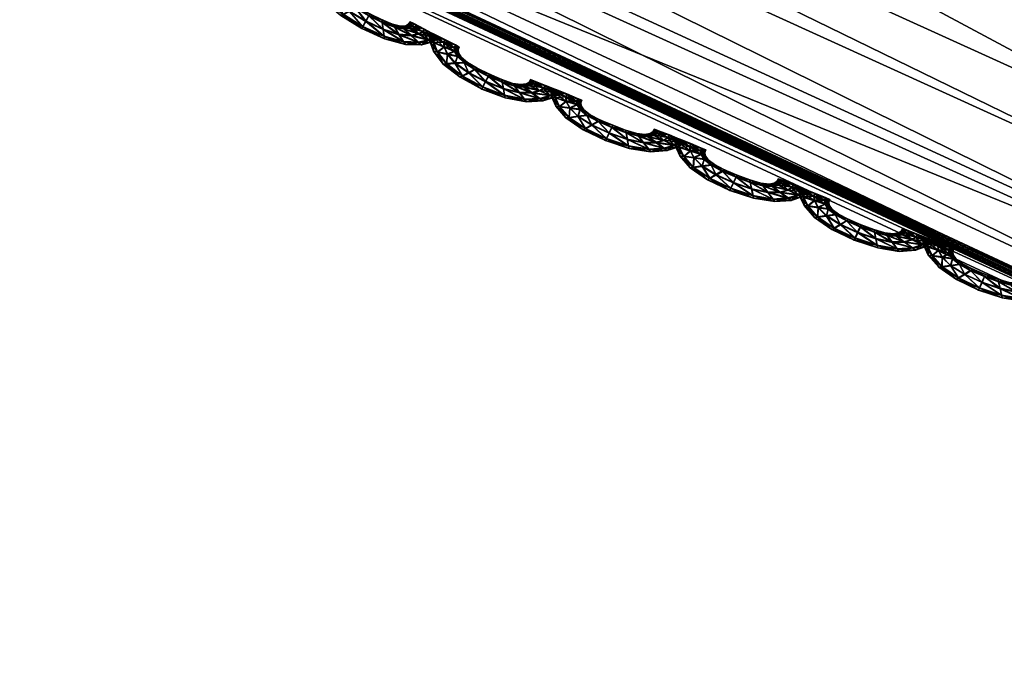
# Model space of a CAD drawing. Extents: x -7.4 to 7.4, y -11.5 to 9.8.
# Tile 35 of 256: x -1.187 to -0.772, y -11.496 to -11.223. Entities that reach past the tile are written whole.
import ezdxf

# ---------------------------------------------------------------- set-up
doc = ezdxf.new("R2010")
doc.units = 0
doc.header["$MEASUREMENT"] = 0
for name, color, linetype in [('A-FURN-3-ST', 150, 'Continuous'), ('A-FURN-3-ST-SEAM', 130, 'Continuous'), ('A-FURN-3-ST-SI', 160, 'Continuous')]:
    doc.layers.add(name, color=color, linetype=linetype)

msp = doc.modelspace()

# ---------------------------------------------------------------- meshes
at = {"layer": 'A-FURN-3-ST'}
mesh = msp.add_polyface(dxfattribs=at)
corners = [(-5.06123, -6.76473, 0.61819), (-4.33657, -7.82255, 0.61819), (-4.47717, -7.95065, 1.0014), (-5.23441, -6.83469, 1.00167), (-3.5654, -8.76259, 0.61819), (-3.67795, -8.94519, 1.00106), (-2.80148, -9.5702, 0.61819), (-2.88106, -9.79961, 1.00064), (-2.08813, -10.22714, 0.61819), (-2.12339, -10.4947, 1.00026), (-1.4003, -10.71541, 0.61819), (-1.39971, -11.01127, 0.99996), (-0.70433, -11.01782, 0.61819), (-0.6953, -11.33124, 0.99977), (0, -11.12132, 0.61819), (0, -11.44075, 0.99973), (0, -8.33072, 0.55836), (0, -9.35254, 0.55836), (-0.60116, -9.28258, 0.55836), (-0.54683, -8.28021, 0.55836), (0, -7.37169, 0.55836), (-0.5029, -7.33935, 0.55836), (-1.09321, -8.13246, 0.55836), (-1.00864, -7.24488, 0.55836), (-1.19698, -9.07818, 0.55836), (-1.7878, -8.74879, 0.55836), (-1.64059, -7.89572, 0.55836), (-1.52064, -7.09466, 0.55836), (-2.19798, -7.58676, 0.55836), (-2.0442, -6.90596, 0.55836), (-2.39644, -8.30893, 0.55836), (-3.03409, -7.77204, 0.55836), (-2.76, -7.2209, 0.55836), (-3.64265, -7.14208, 0.55836), (-4.67836, -6.60499, 0.56582), (-4.03501, -7.5243, 0.56582), (0, -10.36224, 0.56582), (-0.66432, -10.27312, 0.56582), (-1.31767, -10.01274, 0.56582), (-1.95821, -9.59241, 0.56582), (-2.62062, -9.02726, 0.56582), (-3.32982, -8.33303, 0.56582)]
mesh.append_faces([[corners[k] for k in face] for face in [(0, 1, 2), (2, 3, 0), (2, 1, 4), (4, 5, 2), (5, 4, 6), (6, 7, 5), (7, 6, 8), (8, 9, 7), (9, 8, 10), (10, 11, 9), (11, 10, 12), (12, 13, 11), (13, 12, 14), (14, 15, 13), (16, 17, 18), (18, 19, 16), (19, 18, 24), (24, 22, 19), (22, 24, 25), (25, 26, 22), (26, 25, 30), (30, 28, 26), (28, 30, 31), (31, 32, 28), (32, 31, 33), (34, 35, 1), (36, 14, 12), (12, 37, 36), (17, 36, 37), (37, 18, 17), (18, 37, 38), (38, 24, 18), (37, 12, 10), (10, 38, 37), (38, 10, 8), (8, 39, 38), (24, 38, 39), (39, 25, 24), (25, 39, 40), (40, 30, 25), (39, 8, 6), (6, 40, 39), (40, 6, 4), (4, 41, 40), (30, 40, 41), (41, 31, 30), (31, 41, 35), (35, 33, 31), (41, 4, 1), (1, 35, 41)]])
mesh.append_faces([[corners[k] for k in face] for face in [(19, 21, 20), (22, 23, 21), (26, 27, 23), (28, 29, 27)]], dxfattribs={"vtx0": -1, "vtx1": -1, "vtx2": -1})
mesh.append_faces([[corners[k] for k in face] for face in [(20, 16, 19), (21, 19, 22), (23, 22, 26), (27, 26, 28), (29, 28, 32)]], dxfattribs={"vtx0": -1, "vtx2": -1})
mesh = msp.add_polyface(dxfattribs=at)
corners = [(-1.34272, -11.05969, 17.55737), (-1.34134, -11.06175, 17.56875), (-2.09675, -10.54069, 17.58339), (-1.34356, -11.05846, 17.55079), (-2.09798, -10.53875, 17.57202), (-1.38435, -10.96349, 17.60819), (-1.38079, -10.98796, 17.58978), (-0.67698, -11.30834, 17.58061), (-0.68019, -11.28308, 17.59894), (-0.675, -11.23154, 17.69296), (-1.37066, -10.91351, 17.70212), (-2.10324, -10.40007, 17.717), (-2.13023, -10.44749, 17.62328), (-1.36516, -11.01932, 17.59499), (-2.13075, -10.47069, 17.60484), (-1.34882, -11.04844, 17.59826), (-2.11769, -10.50043, 17.60986), (-0.66673, -11.34068, 17.58597), (-1.34169, -11.06089, 17.58635), (-2.10336, -10.52808, 17.61298), (-2.09711, -10.53991, 17.601), (-0.50029, -8.9737, 18.26371), (0, -9.04107, 18.26146), (0, -8.05691, 18.30824), (-1.02159, -8.77685, 18.26983), (-0.44595, -8.00821, 18.3098), (-1.58171, -8.45956, 18.27869), (-0.91779, -7.86594, 18.31387), (-1.14684, -9.6826, 18.21606), (-0.56618, -9.93356, 18.20849), (0, -10.01946, 18.20582), (-0.62518, -10.69157, 18.09386), (0, -10.79176, 18.09097), (-1.26148, -10.39888, 18.1023), (-1.7571, -9.27744, 18.22761), (-1.92196, -9.92626, 18.11565), (-1.34272, -11.05969, 17.54509), (-2.09873, -10.53756, 17.5654), (-1.34134, -11.06175, 17.53996), (-2.09798, -10.53875, 17.55969), (-2.03727, -10.26988, 17.91336), (-1.33414, -10.77438, 17.89898), (-0.65973, -11.08688, 17.89004), (0, -11.19384, 17.88704)]
mesh.append_faces([[corners[k] for k in face] for face in [(0, 1, 2), (3, 0, 4), (5, 6, 7), (8, 9, 10), (10, 5, 8), (5, 10, 11), (6, 5, 12), (13, 6, 14), (15, 13, 16), (6, 13, 17), (18, 15, 19), (1, 18, 20), (21, 22, 23), (24, 21, 25), (26, 24, 27), (21, 24, 28), (28, 29, 21), (22, 21, 29), (29, 30, 22), (30, 29, 31), (31, 32, 30), (29, 28, 33), (33, 31, 29), (24, 26, 34), (34, 28, 24), (28, 34, 35), (35, 33, 28), (36, 3, 37), (38, 36, 39), (40, 41, 33), (33, 35, 40), (11, 10, 41), (41, 40, 11), (10, 9, 42), (42, 41, 10), (41, 42, 31), (31, 33, 41), (42, 43, 32), (32, 31, 42)]])
mesh = msp.add_polyface(dxfattribs=at)
corners = [(-0.65142, -11.38448, 17.56004), (-0.65229, -11.38234, 17.54866), (0, -11.49275, 17.54589), (0, -11.4949, 17.55726), (-0.65284, -11.38106, 17.54209), (0, -11.49148, 17.53927), (-1.34272, -11.05969, 17.55737), (-1.34356, -11.05846, 17.55079), (-1.34134, -11.06175, 17.56875), (-0.67698, -11.30834, 17.58061), (-0.68019, -11.28308, 17.59894), (-1.38435, -10.96349, 17.60819), (0, -11.39247, 17.5959), (0, -11.34035, 17.68988), (-0.675, -11.23154, 17.69296), (0, -11.41797, 17.57757), (-0.6562, -11.37076, 17.58944), (-0.66673, -11.34068, 17.58597), (-1.36516, -11.01932, 17.59499), (-1.34882, -11.04844, 17.59826), (-1.38079, -10.98796, 17.58978), (0, -11.45064, 17.58305), (0, -11.48105, 17.58658), (-0.65165, -11.38361, 17.57761), (-1.34169, -11.06089, 17.58635), (0, -11.49403, 17.57479), (-0.65229, -11.38234, 17.53638), (0, -11.49275, 17.53357), (-0.65142, -11.38448, 17.53125), (0, -11.4949, 17.52843), (-1.34272, -11.05969, 17.54509), (-1.34134, -11.06175, 17.53996), (0, -11.19384, 17.88704), (-0.65973, -11.08688, 17.89004)]
mesh.append_faces([[corners[k] for k in face] for face in [(0, 1, 2), (2, 3, 0), (1, 4, 5), (5, 2, 1), (6, 7, 4), (4, 1, 6), (8, 6, 1), (1, 0, 8), (9, 10, 11), (12, 13, 14), (14, 10, 12), (15, 12, 10), (10, 9, 15), (16, 17, 18), (18, 19, 16), (17, 9, 20), (21, 15, 9), (9, 17, 21), (22, 21, 17), (17, 16, 22), (0, 23, 24), (24, 8, 0), (23, 16, 19), (19, 24, 23), (25, 22, 16), (16, 23, 25), (3, 25, 23), (23, 0, 3), (4, 26, 27), (27, 5, 4), (26, 28, 29), (29, 27, 26), (30, 31, 28), (28, 26, 30), (7, 30, 26), (26, 4, 7), (14, 13, 32), (32, 33, 14)]])
at = {"layer": 'A-FURN-3-ST-SEAM'}
mesh = msp.add_polyface(dxfattribs=at)
corners = [(-1.02531, -11.23216, 17.54946), (-1.03354, -11.22985, 17.54958), (-1.03393, -11.22689, 17.55091), (-1.04125, -11.22342, 17.55099), (-1.03338, -11.23101, 17.54619), (-1.02728, -11.22903, 17.55079), (-1.04003, -11.22116, 17.54977), (-1.04248, -11.22577, 17.54973), (-1.04292, -11.22668, 17.54634), (-1.02459, -11.23343, 17.54608), (-1.01897, -11.23236, 17.54935), (-1.03433, -11.22396, 17.54969), (-1.04557, -11.21799, 17.54984), (-1.04826, -11.2193, 17.5511), (-1.04248, -11.2259, 17.543), (-1.0335, -11.22997, 17.54285), (-1.02218, -11.22948, 17.55072), (-1.02922, -11.22594, 17.54961), (-1.03959, -11.22038, 17.54642), (-1.03445, -11.22297, 17.54634), (-1.05087, -11.22062, 17.54984), (-1.05186, -11.2212, 17.54646), (-1.05087, -11.22079, 17.54311), (-1.02531, -11.23232, 17.54273), (-1.01779, -11.23352, 17.54597), (-1.01486, -11.23137, 17.54931), (-1.02998, -11.22482, 17.54627), (-1.04458, -11.21758, 17.54646), (-1.05008, -11.2149, 17.54988), (-1.05376, -11.21502, 17.55117), (-1.04822, -11.21951, 17.54182), (-1.04125, -11.22363, 17.54175), (-1.03389, -11.22709, 17.54163), (-1.01889, -11.22886, 17.55068), (-1.02542, -11.22663, 17.54958), (-1.02661, -11.22561, 17.54623), (-1.03433, -11.22413, 17.54296), (-1.04003, -11.22132, 17.54304), (-1.02922, -11.2261, 17.54288), (-1.05744, -11.21514, 17.54992), (-1.05878, -11.21531, 17.54657), (-1.0574, -11.21531, 17.54319), (-1.05372, -11.21523, 17.54189), (-1.02728, -11.22923, 17.54155), (-1.01897, -11.23253, 17.54262), (-1.01335, -11.23241, 17.54589), (-1.01292, -11.2303, 17.54927), (-1.02539, -11.22676, 17.54285), (-1.04557, -11.21815, 17.54311), (-1.04869, -11.21494, 17.5465), (-1.05277, -11.21213, 17.54992), (-1.05696, -11.21102, 17.55121), (-1.05004, -11.21506, 17.54315), (-1.01129, -11.23125, 17.54585), (-1.01727, -11.22791, 17.55068), (-1.02293, -11.22635, 17.54954), (-1.02444, -11.22548, 17.54623), (-1.02293, -11.22651, 17.54281), (-1.02218, -11.22969, 17.54148), (-1.06116, -11.21004, 17.54999), (-1.0627, -11.20971, 17.54665), (-1.06112, -11.2102, 17.54327), (-1.05696, -11.21127, 17.54197), (-1.05277, -11.21226, 17.54319), (-1.01486, -11.23154, 17.54258), (-1.01292, -11.23043, 17.54254), (-1.01051, -11.23018, 17.54589), (-1.01217, -11.22923, 17.54927), (-1.01889, -11.22907, 17.54144), (-1.05123, -11.21259, 17.54654), (-1.05395, -11.20991, 17.54996), (-1.05831, -11.20797, 17.55125), (-1.01217, -11.22936, 17.54254), (-1.01656, -11.22684, 17.55068), (-1.02163, -11.22557, 17.54954), (-1.02325, -11.22478, 17.54619), (-1.02163, -11.22573, 17.54281), (-1.06266, -11.20608, 17.55003), (-1.06428, -11.20542, 17.54669), (-1.06262, -11.20624, 17.5433), (-1.05827, -11.20818, 17.54201), (-1.05395, -11.21007, 17.54323), (-1.05233, -11.21069, 17.54657), (-1.01727, -11.22812, 17.5414), (-1.01656, -11.22705, 17.5414), (-1.05403, -11.20839, 17.54996), (-1.05843, -11.20608, 17.55129), (-1.02095, -11.22453, 17.54954), (-1.02261, -11.22375, 17.54623), (-1.02095, -11.2247, 17.54281), (-1.05238, -11.20934, 17.54657), (-1.06282, -11.20381, 17.55007), (-1.06448, -11.20303, 17.54672), (-1.06282, -11.20398, 17.54334), (-1.05843, -11.20628, 17.54201), (-1.05403, -11.20855, 17.54323), (-1.0519, -11.20822, 17.54661), (-1.05356, -11.20728, 17.54999), (-1.05799, -11.20493, 17.55129), (-1.05356, -11.20744, 17.54327), (-1.06239, -11.20262, 17.55007), (-1.06401, -11.20179, 17.54672), (-1.06235, -11.20278, 17.54334), (-1.05795, -11.20513, 17.54205)]
mesh.append_faces([[corners[k] for k in face] for face in [(2, 1, 0), (1, 2, 3), (0, 1, 4), (0, 5, 2), (6, 3, 2), (3, 7, 1), (8, 4, 1), (4, 9, 0), (5, 0, 10), (11, 2, 5), (3, 6, 12), (2, 11, 6), (7, 3, 13), (1, 7, 8), (4, 8, 14), (9, 4, 15), (10, 0, 9), (10, 16, 5), (5, 17, 11), (12, 6, 18), (12, 13, 3), (6, 11, 19), (13, 20, 7), (21, 8, 7), (22, 14, 8), (14, 15, 4), (15, 23, 9), (9, 24, 10), (16, 10, 25), (17, 5, 16), (11, 17, 26), (19, 18, 6), (18, 27, 12), (13, 12, 28), (26, 19, 11), (20, 13, 29), (7, 20, 21), (8, 21, 22), (14, 22, 30), (15, 14, 31), (23, 15, 32), (24, 9, 23), (25, 10, 24), (25, 33, 16), (16, 34, 17), (35, 26, 17), (18, 19, 36), (27, 18, 37), (28, 12, 27), (28, 29, 13), (19, 26, 38), (29, 39, 20), (40, 21, 20), (41, 22, 21), (42, 30, 22), (30, 31, 14), (31, 32, 15), (32, 43, 23), (23, 44, 24), (24, 45, 25), (33, 25, 46), (34, 16, 33), (17, 34, 35), (26, 35, 47), (38, 36, 19), (36, 37, 18), (37, 48, 27), (27, 49, 28), (29, 28, 50), (47, 38, 26), (39, 29, 51), (20, 39, 40), (21, 40, 41), (22, 41, 42), (30, 42, 52), (31, 30, 48), (32, 31, 37), (43, 32, 36), (44, 23, 43), (45, 24, 44), (25, 45, 53), (53, 46, 25), (46, 54, 33), (33, 55, 34), (56, 35, 34), (57, 47, 35), (36, 38, 43), (37, 36, 32), (48, 37, 31), (49, 27, 48), (50, 28, 49), (50, 51, 29), (38, 47, 58), (51, 59, 39), (60, 40, 39), (61, 41, 40), (62, 42, 41), (63, 52, 42), (52, 48, 30), (43, 58, 44), (44, 64, 45), (65, 53, 45), (46, 53, 66), (54, 46, 67), (55, 33, 54), (34, 55, 56), (35, 56, 57), (47, 57, 68), (58, 43, 38), (48, 52, 49), (49, 69, 50), (51, 50, 70), (68, 58, 47), (59, 51, 71), (39, 59, 60), (40, 60, 61), (41, 61, 62), (42, 62, 63), (52, 63, 69), (64, 44, 58), (45, 64, 65), (53, 65, 72), (72, 66, 53), (66, 67, 46), (67, 73, 54), (54, 74, 55), (56, 55, 74), (57, 56, 75), (68, 57, 76), (69, 49, 52), (70, 50, 69), (70, 71, 51), (58, 68, 64), (71, 77, 59), (78, 60, 59), (79, 61, 60), (80, 62, 61), (81, 63, 62), (82, 69, 63), (83, 65, 64), (84, 72, 65), (74, 54, 73), (74, 75, 56), (75, 76, 57), (76, 83, 68), (69, 82, 70), (71, 70, 85), (64, 68, 83), (77, 71, 86), (59, 77, 78), (60, 78, 79), (61, 79, 80), (62, 80, 81), (63, 81, 82), (65, 83, 84), (73, 87, 74), (75, 74, 87), (76, 75, 88), (83, 76, 89), (70, 82, 90), (90, 85, 70), (85, 86, 71), (86, 91, 77), (78, 77, 91), (79, 78, 92), (80, 79, 93), (81, 80, 94), (82, 81, 95), (89, 84, 83), (87, 88, 75), (88, 89, 76), (95, 90, 82), (85, 90, 96), (86, 85, 97), (91, 86, 98), (91, 92, 78), (92, 93, 79), (93, 94, 80), (94, 95, 81), (90, 95, 99), (99, 96, 90), (96, 97, 85), (97, 98, 86), (98, 100, 91), (92, 91, 100), (93, 92, 101), (94, 93, 102), (95, 94, 103), (103, 99, 95), (100, 101, 92), (101, 102, 93), (102, 103, 94)]])
mesh = msp.add_polyface(dxfattribs=at)
corners = [(-0.97425, -11.25647, 17.54882), (-0.98268, -11.25474, 17.54889), (-0.98316, -11.25193, 17.55022), (-0.99072, -11.24893, 17.5503), (-0.98249, -11.25585, 17.54551), (-0.97635, -11.25362, 17.55015), (-0.98953, -11.24666, 17.54908), (-0.99187, -11.25128, 17.54901), (-0.9923, -11.25218, 17.54566), (-0.97346, -11.25762, 17.54539), (-0.96773, -11.25618, 17.5487), (-0.98367, -11.24914, 17.54901), (-0.99519, -11.24382, 17.54912), (-0.99788, -11.24518, 17.55038), (-0.99187, -11.2514, 17.54228), (-0.98265, -11.2549, 17.54216), (-0.97113, -11.25366, 17.55007), (-0.97845, -11.25078, 17.54893), (-0.98906, -11.24588, 17.5457), (-0.98383, -11.24819, 17.54566), (-1.00053, -11.24662, 17.54912), (-1.00148, -11.24724, 17.54574), (-1.00049, -11.24678, 17.54239), (-0.97422, -11.25663, 17.54209), (-0.96646, -11.25717, 17.54532), (-0.96353, -11.25486, 17.54866), (-0.97924, -11.24979, 17.54562), (-0.9942, -11.24337, 17.54577), (-0.99978, -11.24093, 17.54916), (-1.0035, -11.24118, 17.55045), (-0.99784, -11.24543, 17.54113), (-0.99068, -11.24914, 17.54106), (-0.98316, -11.2521, 17.54094), (-0.96777, -11.2528, 17.55003), (-0.97453, -11.25119, 17.54889), (-0.9758, -11.25033, 17.54559), (-0.98363, -11.2493, 17.54228), (-0.98949, -11.24683, 17.54232), (-0.97845, -11.25094, 17.5422), (-1.00722, -11.24147, 17.5492), (-1.00861, -11.24168, 17.54585), (-1.00722, -11.24164, 17.54247), (-1.0035, -11.24139, 17.54121), (-0.97631, -11.25379, 17.54087), (-0.96773, -11.2563, 17.54197), (-0.96191, -11.25573, 17.54528), (-0.96155, -11.25362, 17.54866), (-0.97449, -11.25136, 17.54216), (-0.99519, -11.24398, 17.54239), (-0.9984, -11.24093, 17.54581), (-1.00259, -11.2383, 17.5492), (-1.00682, -11.23739, 17.55049), (-0.99978, -11.24109, 17.54243), (-0.95981, -11.25437, 17.54524), (-0.9661, -11.25173, 17.55003), (-0.972, -11.25074, 17.54889), (-0.97354, -11.25004, 17.54554), (-0.97196, -11.25087, 17.54216), (-0.97113, -11.25387, 17.54083), (-1.01106, -11.23648, 17.54927), (-1.01264, -11.23624, 17.54593), (-1.01102, -11.23664, 17.54254), (-1.00679, -11.23759, 17.54125), (-1.00259, -11.23846, 17.54247), (-0.96349, -11.25499, 17.54193), (-0.96151, -11.25375, 17.54193), (-0.95906, -11.25325, 17.54524), (-0.9608, -11.25251, 17.54866), (-0.96773, -11.25297, 17.54079), (-1.00101, -11.23871, 17.54585), (-1.00382, -11.23615, 17.54924), (-1.00821, -11.23434, 17.55053), (-0.9608, -11.25264, 17.54193), (-0.96539, -11.25065, 17.55003), (-0.97065, -11.24988, 17.54885), (-0.97235, -11.24926, 17.54554), (-0.97065, -11.24999, 17.54212), (-1.0126, -11.23253, 17.54931), (-1.01422, -11.23195, 17.54597), (-1.01256, -11.23269, 17.54258), (-1.00817, -11.23455, 17.54129), (-1.00378, -11.23632, 17.5425), (-1.00215, -11.23694, 17.54585), (-0.9661, -11.2519, 17.54075), (-0.96539, -11.25082, 17.54075), (-1.00394, -11.23467, 17.54927), (-1.00837, -11.23245, 17.55056), (-0.97002, -11.24885, 17.54889), (-0.97173, -11.24819, 17.54554), (-0.96998, -11.24897, 17.54216), (-1.00224, -11.23558, 17.54589), (-1.0128, -11.2303, 17.54935), (-1.01446, -11.22956, 17.546), (-1.01276, -11.23047, 17.54262), (-1.00833, -11.23265, 17.54129), (-1.00389, -11.23484, 17.54254), (-1.0018, -11.23447, 17.54589), (-1.00346, -11.23356, 17.54927), (-1.00793, -11.23129, 17.55056), (-1.00346, -11.23368, 17.54254), (-1.01237, -11.22907, 17.54935), (-1.01399, -11.22833, 17.546), (-1.01232, -11.22923, 17.54262), (-1.00789, -11.2315, 17.54132)]
mesh.append_faces([[corners[k] for k in face] for face in [(2, 1, 0), (1, 2, 3), (0, 1, 4), (0, 5, 2), (6, 3, 2), (3, 7, 1), (8, 4, 1), (4, 9, 0), (5, 0, 10), (11, 2, 5), (3, 6, 12), (2, 11, 6), (7, 3, 13), (1, 7, 8), (4, 8, 14), (9, 4, 15), (10, 0, 9), (10, 16, 5), (5, 17, 11), (12, 6, 18), (12, 13, 3), (6, 11, 19), (13, 20, 7), (21, 8, 7), (22, 14, 8), (14, 15, 4), (15, 23, 9), (9, 24, 10), (16, 10, 25), (17, 5, 16), (11, 17, 26), (19, 18, 6), (18, 27, 12), (13, 12, 28), (26, 19, 11), (20, 13, 29), (7, 20, 21), (8, 21, 22), (14, 22, 30), (15, 14, 31), (23, 15, 32), (24, 9, 23), (25, 10, 24), (25, 33, 16), (16, 34, 17), (35, 26, 17), (18, 19, 36), (27, 18, 37), (28, 12, 27), (28, 29, 13), (19, 26, 38), (29, 39, 20), (40, 21, 20), (41, 22, 21), (42, 30, 22), (30, 31, 14), (31, 32, 15), (32, 43, 23), (23, 44, 24), (24, 45, 25), (33, 25, 46), (34, 16, 33), (17, 34, 35), (26, 35, 47), (38, 36, 19), (36, 37, 18), (37, 48, 27), (27, 49, 28), (29, 28, 50), (47, 38, 26), (39, 29, 51), (20, 39, 40), (21, 40, 41), (22, 41, 42), (30, 42, 52), (31, 30, 48), (32, 31, 37), (43, 32, 36), (44, 23, 43), (45, 24, 44), (25, 45, 53), (53, 46, 25), (46, 54, 33), (33, 55, 34), (56, 35, 34), (57, 47, 35), (36, 38, 43), (37, 36, 32), (48, 37, 31), (49, 27, 48), (50, 28, 49), (50, 51, 29), (38, 47, 58), (51, 59, 39), (60, 40, 39), (61, 41, 40), (62, 42, 41), (63, 52, 42), (52, 48, 30), (43, 58, 44), (44, 64, 45), (65, 53, 45), (46, 53, 66), (54, 46, 67), (55, 33, 54), (34, 55, 56), (35, 56, 57), (47, 57, 68), (58, 43, 38), (48, 52, 49), (49, 69, 50), (51, 50, 70), (68, 58, 47), (59, 51, 71), (39, 59, 60), (40, 60, 61), (41, 61, 62), (42, 62, 63), (52, 63, 69), (64, 44, 58), (45, 64, 65), (53, 65, 72), (72, 66, 53), (66, 67, 46), (67, 73, 54), (54, 74, 55), (56, 55, 74), (57, 56, 75), (68, 57, 76), (69, 49, 52), (70, 50, 69), (70, 71, 51), (58, 68, 64), (71, 77, 59), (78, 60, 59), (79, 61, 60), (80, 62, 61), (81, 63, 62), (82, 69, 63), (83, 65, 64), (84, 72, 65), (74, 54, 73), (74, 75, 56), (75, 76, 57), (76, 83, 68), (69, 82, 70), (71, 70, 85), (64, 68, 83), (77, 71, 86), (59, 77, 78), (60, 78, 79), (61, 79, 80), (62, 80, 81), (63, 81, 82), (65, 83, 84), (73, 87, 74), (75, 74, 87), (76, 75, 88), (83, 76, 89), (70, 82, 90), (90, 85, 70), (85, 86, 71), (86, 91, 77), (78, 77, 91), (79, 78, 92), (80, 79, 93), (81, 80, 94), (82, 81, 95), (89, 84, 83), (87, 88, 75), (88, 89, 76), (95, 90, 82), (85, 90, 96), (86, 85, 97), (91, 86, 98), (91, 92, 78), (92, 93, 79), (93, 94, 80), (94, 95, 81), (90, 95, 99), (99, 96, 90), (96, 97, 85), (97, 98, 86), (98, 100, 91), (92, 91, 100), (93, 92, 101), (94, 93, 102), (95, 94, 103), (103, 99, 95), (100, 101, 92), (101, 102, 93), (102, 103, 94)]])
mesh = msp.add_polyface(dxfattribs=at)
corners = [(-0.92178, -11.27761, 17.54825), (-0.93029, -11.27612, 17.54832), (-0.93084, -11.27332, 17.54965), (-0.93852, -11.27064, 17.54973), (-0.93009, -11.27728, 17.54494), (-0.92392, -11.27476, 17.54958), (-0.93734, -11.26834, 17.54847), (-0.93967, -11.27303, 17.54844), (-0.94006, -11.27398, 17.54505), (-0.92099, -11.27876, 17.54486), (-0.91529, -11.27719, 17.54817), (-0.93136, -11.27052, 17.54844), (-0.94319, -11.26578, 17.54855), (-0.94584, -11.2673, 17.54981), (-0.93963, -11.27316, 17.5417), (-0.93029, -11.27629, 17.54159), (-0.91869, -11.27468, 17.5495), (-0.92606, -11.27192, 17.5484), (-0.9369, -11.2675, 17.54513), (-0.93156, -11.26953, 17.54509), (-0.94849, -11.26887, 17.54851), (-0.94948, -11.26949, 17.54517), (-0.94846, -11.26899, 17.54178), (-0.92178, -11.27777, 17.54152), (-0.91399, -11.27822, 17.54475), (-0.9111, -11.27588, 17.54813), (-0.92685, -11.27093, 17.54505), (-0.94216, -11.26528, 17.54517), (-0.9479, -11.26318, 17.54859), (-0.95166, -11.26364, 17.54984), (-0.9458, -11.2675, 17.54052), (-0.93848, -11.27084, 17.54049), (-0.9308, -11.27348, 17.54041), (-0.91533, -11.27377, 17.54946), (-0.9221, -11.27225, 17.54836), (-0.9234, -11.27138, 17.54501), (-0.93136, -11.27064, 17.5417), (-0.93734, -11.26845, 17.54175), (-0.92606, -11.27208, 17.54167), (-0.95542, -11.26417, 17.54859), (-0.95684, -11.26442, 17.54524), (-0.95542, -11.2643, 17.54186), (-0.95162, -11.26384, 17.5406), (-0.92392, -11.27493, 17.54034), (-0.91525, -11.27736, 17.54144), (-0.90952, -11.2767, 17.54471), (-0.90916, -11.2746, 17.54809), (-0.9221, -11.27237, 17.54163), (-0.94315, -11.26594, 17.54182), (-0.94648, -11.2631, 17.5452), (-0.95079, -11.26076, 17.54863), (-0.95514, -11.26013, 17.54988), (-0.94786, -11.26335, 17.54186), (-0.90746, -11.27534, 17.54471), (-0.91371, -11.2727, 17.54946), (-0.91957, -11.27175, 17.54832), (-0.92115, -11.27101, 17.54497), (-0.91957, -11.27188, 17.54159), (-0.91869, -11.27488, 17.54026), (-0.95946, -11.25951, 17.54866), (-0.96108, -11.25939, 17.54528), (-0.95946, -11.25968, 17.54193), (-0.9551, -11.2603, 17.54064), (-0.95075, -11.26092, 17.54189), (-0.9111, -11.276, 17.54136), (-0.90916, -11.27472, 17.54136), (-0.9067, -11.27423, 17.54471), (-0.90845, -11.27348, 17.54809), (-0.91533, -11.27398, 17.54022), (-0.94917, -11.26104, 17.54524), (-0.95209, -11.25873, 17.54863), (-0.95665, -11.25725, 17.54992), (-0.9084, -11.27361, 17.54136), (-0.91304, -11.27159, 17.54946), (-0.9183, -11.27084, 17.54832), (-0.92, -11.27023, 17.54497), (-0.91826, -11.27097, 17.54159), (-0.96116, -11.25585, 17.5487), (-0.96286, -11.25535, 17.54536), (-0.96112, -11.25597, 17.54197), (-0.95661, -11.25746, 17.54068), (-0.95206, -11.25886, 17.54189), (-0.95036, -11.25935, 17.54524), (-0.91371, -11.27286, 17.54022), (-0.91304, -11.27179, 17.54022), (-0.95225, -11.25725, 17.54866), (-0.95684, -11.25544, 17.54996), (-0.91767, -11.26978, 17.54832), (-0.91937, -11.26916, 17.54501), (-0.91763, -11.26994, 17.54159), (-0.95051, -11.25799, 17.54528), (-0.96143, -11.25366, 17.5487), (-0.96313, -11.25309, 17.54536), (-0.96139, -11.25383, 17.54197), (-0.95681, -11.25564, 17.54068), (-0.95221, -11.25742, 17.54193), (-0.95004, -11.25688, 17.54528), (-0.95182, -11.25614, 17.54866), (-0.95641, -11.25424, 17.54996), (-0.95178, -11.25626, 17.54193), (-0.96104, -11.25243, 17.54874), (-0.96274, -11.25181, 17.54536), (-0.961, -11.2526, 17.54201), (-0.95637, -11.25444, 17.54072)]
mesh.append_faces([[corners[k] for k in face] for face in [(2, 1, 0), (1, 2, 3), (0, 1, 4), (0, 5, 2), (6, 3, 2), (3, 7, 1), (8, 4, 1), (4, 9, 0), (5, 0, 10), (11, 2, 5), (3, 6, 12), (2, 11, 6), (7, 3, 13), (1, 7, 8), (4, 8, 14), (9, 4, 15), (10, 0, 9), (10, 16, 5), (5, 17, 11), (12, 6, 18), (12, 13, 3), (6, 11, 19), (13, 20, 7), (21, 8, 7), (22, 14, 8), (14, 15, 4), (15, 23, 9), (9, 24, 10), (16, 10, 25), (17, 5, 16), (11, 17, 26), (19, 18, 6), (18, 27, 12), (13, 12, 28), (26, 19, 11), (20, 13, 29), (7, 20, 21), (8, 21, 22), (14, 22, 30), (15, 14, 31), (23, 15, 32), (24, 9, 23), (25, 10, 24), (25, 33, 16), (16, 34, 17), (35, 26, 17), (18, 19, 36), (27, 18, 37), (28, 12, 27), (28, 29, 13), (19, 26, 38), (29, 39, 20), (40, 21, 20), (41, 22, 21), (42, 30, 22), (30, 31, 14), (31, 32, 15), (32, 43, 23), (23, 44, 24), (24, 45, 25), (33, 25, 46), (34, 16, 33), (17, 34, 35), (26, 35, 47), (38, 36, 19), (36, 37, 18), (37, 48, 27), (27, 49, 28), (29, 28, 50), (47, 38, 26), (39, 29, 51), (20, 39, 40), (21, 40, 41), (22, 41, 42), (30, 42, 52), (31, 30, 48), (32, 31, 37), (43, 32, 36), (44, 23, 43), (45, 24, 44), (25, 45, 53), (53, 46, 25), (46, 54, 33), (33, 55, 34), (56, 35, 34), (57, 47, 35), (36, 38, 43), (37, 36, 32), (48, 37, 31), (49, 27, 48), (50, 28, 49), (50, 51, 29), (38, 47, 58), (51, 59, 39), (60, 40, 39), (61, 41, 40), (62, 42, 41), (63, 52, 42), (52, 48, 30), (43, 58, 44), (44, 64, 45), (65, 53, 45), (46, 53, 66), (54, 46, 67), (55, 33, 54), (34, 55, 56), (35, 56, 57), (47, 57, 68), (58, 43, 38), (48, 52, 49), (49, 69, 50), (51, 50, 70), (68, 58, 47), (59, 51, 71), (39, 59, 60), (40, 60, 61), (41, 61, 62), (42, 62, 63), (52, 63, 69), (64, 44, 58), (45, 64, 65), (53, 65, 72), (72, 66, 53), (66, 67, 46), (67, 73, 54), (54, 74, 55), (56, 55, 74), (57, 56, 75), (68, 57, 76), (69, 49, 52), (70, 50, 69), (70, 71, 51), (58, 68, 64), (71, 77, 59), (78, 60, 59), (79, 61, 60), (80, 62, 61), (81, 63, 62), (82, 69, 63), (83, 65, 64), (84, 72, 65), (74, 54, 73), (74, 75, 56), (75, 76, 57), (76, 83, 68), (69, 82, 70), (71, 70, 85), (64, 68, 83), (77, 71, 86), (59, 77, 78), (60, 78, 79), (61, 79, 80), (62, 80, 81), (63, 81, 82), (65, 83, 84), (73, 87, 74), (75, 74, 87), (76, 75, 88), (83, 76, 89), (70, 82, 90), (90, 85, 70), (85, 86, 71), (86, 91, 77), (78, 77, 91), (79, 78, 92), (80, 79, 93), (81, 80, 94), (82, 81, 95), (89, 84, 83), (87, 88, 75), (88, 89, 76), (95, 90, 82), (85, 90, 96), (86, 85, 97), (91, 86, 98), (91, 92, 78), (92, 93, 79), (93, 94, 80), (94, 95, 81), (90, 95, 99), (99, 96, 90), (96, 97, 85), (97, 98, 86), (98, 100, 91), (92, 91, 100), (93, 92, 101), (94, 93, 102), (95, 94, 103), (103, 99, 95), (100, 101, 92), (101, 102, 93), (102, 103, 94)]])
mesh = msp.add_polyface(dxfattribs=at)
corners = [(-0.86931, -11.29866, 17.54768), (-0.87778, -11.29718, 17.54779), (-0.87837, -11.29433, 17.54908), (-0.88601, -11.29165, 17.54916), (-0.87754, -11.29829, 17.54441), (-0.87148, -11.29577, 17.54901), (-0.8849, -11.2893, 17.54794), (-0.88712, -11.29404, 17.5479), (-0.88751, -11.29503, 17.54452), (-0.86848, -11.29977, 17.54429), (-0.86282, -11.2982, 17.5476), (-0.87893, -11.29153, 17.54787), (-0.89072, -11.28679, 17.54798), (-0.89337, -11.28831, 17.54924), (-0.88708, -11.29421, 17.54113), (-0.87773, -11.2973, 17.54106), (-0.86626, -11.29569, 17.54897), (-0.87362, -11.29293, 17.54783), (-0.88446, -11.28852, 17.54459), (-0.87912, -11.29054, 17.54452), (-0.89598, -11.28988, 17.54798), (-0.89693, -11.29054, 17.54459), (-0.89594, -11.29004, 17.54125), (-0.86927, -11.29878, 17.54094), (-0.86155, -11.29923, 17.54422), (-0.8587, -11.29685, 17.54756), (-0.87441, -11.29194, 17.54448), (-0.88973, -11.28629, 17.54463), (-0.89547, -11.28419, 17.54802), (-0.89918, -11.28465, 17.54931), (-0.89329, -11.28852, 17.53999), (-0.88597, -11.29185, 17.53992), (-0.87829, -11.29449, 17.53984), (-0.86294, -11.29474, 17.54893), (-0.8697, -11.29322, 17.54779), (-0.87097, -11.29235, 17.54444), (-0.87888, -11.29165, 17.54113), (-0.88486, -11.28946, 17.54121), (-0.87358, -11.29305, 17.5411), (-0.90295, -11.28518, 17.54806), (-0.90433, -11.28543, 17.54467), (-0.9029, -11.28535, 17.54132), (-0.89915, -11.28485, 17.54003), (-0.87144, -11.29594, 17.53977), (-0.86282, -11.29837, 17.54087), (-0.85708, -11.29767, 17.54414), (-0.85676, -11.29557, 17.54756), (-0.86966, -11.29338, 17.54106), (-0.89068, -11.28696, 17.54125), (-0.89404, -11.28407, 17.54467), (-0.8984, -11.28176, 17.54806), (-0.90271, -11.28111, 17.54935), (-0.89543, -11.28436, 17.54129), (-0.85506, -11.2963, 17.54414), (-0.86135, -11.29367, 17.54893), (-0.86717, -11.29273, 17.54775), (-0.86876, -11.29202, 17.54444), (-0.86717, -11.29285, 17.54102), (-0.86622, -11.2959, 17.53969), (-0.90702, -11.28053, 17.54809), (-0.9086, -11.28036, 17.54475), (-0.90698, -11.28069, 17.54136), (-0.90263, -11.28131, 17.54007), (-0.89835, -11.28189, 17.54132), (-0.85866, -11.29696, 17.54083), (-0.85676, -11.29569, 17.54083), (-0.85435, -11.29519, 17.54414), (-0.85609, -11.29446, 17.54756), (-0.8629, -11.29495, 17.53965), (-0.89673, -11.28205, 17.54467), (-0.8997, -11.27971, 17.54809), (-0.90425, -11.27822, 17.54939), (-0.85605, -11.29458, 17.54083), (-0.86068, -11.29256, 17.54893), (-0.86591, -11.29182, 17.54775), (-0.86761, -11.2912, 17.54444), (-0.86586, -11.29194, 17.54102), (-0.90876, -11.27682, 17.54813), (-0.91042, -11.27637, 17.54479), (-0.90872, -11.27695, 17.5414), (-0.90417, -11.27843, 17.54011), (-0.89966, -11.27987, 17.54136), (-0.89796, -11.28032, 17.54471), (-0.86131, -11.29384, 17.53965), (-0.86064, -11.29276, 17.53965), (-0.89986, -11.27822, 17.54809), (-0.90449, -11.2764, 17.54939), (-0.86531, -11.29074, 17.54775), (-0.86701, -11.29013, 17.54444), (-0.86527, -11.29091, 17.54102), (-0.89812, -11.27896, 17.54471), (-0.90908, -11.27464, 17.54817), (-0.91078, -11.27406, 17.54482), (-0.909, -11.2748, 17.54144), (-0.90441, -11.27661, 17.54014), (-0.89982, -11.27839, 17.54136), (-0.89768, -11.27785, 17.54475), (-0.89946, -11.27711, 17.54809), (-0.90405, -11.27522, 17.54939), (-0.89938, -11.27723, 17.54136), (-0.90864, -11.2734, 17.54817), (-0.91038, -11.27279, 17.54482), (-0.9086, -11.27356, 17.54144), (-0.90401, -11.27542, 17.54014)]
mesh.append_faces([[corners[k] for k in face] for face in [(2, 1, 0), (1, 2, 3), (0, 1, 4), (0, 5, 2), (6, 3, 2), (3, 7, 1), (8, 4, 1), (4, 9, 0), (5, 0, 10), (11, 2, 5), (3, 6, 12), (2, 11, 6), (7, 3, 13), (1, 7, 8), (4, 8, 14), (9, 4, 15), (10, 0, 9), (10, 16, 5), (5, 17, 11), (12, 6, 18), (12, 13, 3), (6, 11, 19), (13, 20, 7), (21, 8, 7), (22, 14, 8), (14, 15, 4), (15, 23, 9), (9, 24, 10), (16, 10, 25), (17, 5, 16), (11, 17, 26), (19, 18, 6), (18, 27, 12), (13, 12, 28), (26, 19, 11), (20, 13, 29), (7, 20, 21), (8, 21, 22), (14, 22, 30), (15, 14, 31), (23, 15, 32), (24, 9, 23), (25, 10, 24), (25, 33, 16), (16, 34, 17), (35, 26, 17), (18, 19, 36), (27, 18, 37), (28, 12, 27), (28, 29, 13), (19, 26, 38), (29, 39, 20), (40, 21, 20), (41, 22, 21), (42, 30, 22), (30, 31, 14), (31, 32, 15), (32, 43, 23), (23, 44, 24), (24, 45, 25), (33, 25, 46), (34, 16, 33), (17, 34, 35), (26, 35, 47), (38, 36, 19), (36, 37, 18), (37, 48, 27), (27, 49, 28), (29, 28, 50), (47, 38, 26), (39, 29, 51), (20, 39, 40), (21, 40, 41), (22, 41, 42), (30, 42, 52), (31, 30, 48), (32, 31, 37), (43, 32, 36), (44, 23, 43), (45, 24, 44), (25, 45, 53), (53, 46, 25), (46, 54, 33), (33, 55, 34), (56, 35, 34), (57, 47, 35), (36, 38, 43), (37, 36, 32), (48, 37, 31), (49, 27, 48), (50, 28, 49), (50, 51, 29), (38, 47, 58), (51, 59, 39), (60, 40, 39), (61, 41, 40), (62, 42, 41), (63, 52, 42), (52, 48, 30), (43, 58, 44), (44, 64, 45), (65, 53, 45), (46, 53, 66), (54, 46, 67), (55, 33, 54), (34, 55, 56), (35, 56, 57), (47, 57, 68), (58, 43, 38), (48, 52, 49), (49, 69, 50), (51, 50, 70), (68, 58, 47), (59, 51, 71), (39, 59, 60), (40, 60, 61), (41, 61, 62), (42, 62, 63), (52, 63, 69), (64, 44, 58), (45, 64, 65), (53, 65, 72), (72, 66, 53), (66, 67, 46), (67, 73, 54), (54, 74, 55), (56, 55, 74), (57, 56, 75), (68, 57, 76), (69, 49, 52), (70, 50, 69), (70, 71, 51), (58, 68, 64), (71, 77, 59), (78, 60, 59), (79, 61, 60), (80, 62, 61), (81, 63, 62), (82, 69, 63), (83, 65, 64), (84, 72, 65), (74, 54, 73), (74, 75, 56), (75, 76, 57), (76, 83, 68), (69, 82, 70), (71, 70, 85), (64, 68, 83), (77, 71, 86), (59, 77, 78), (60, 78, 79), (61, 79, 80), (62, 80, 81), (63, 81, 82), (65, 83, 84), (73, 87, 74), (75, 74, 87), (76, 75, 88), (83, 76, 89), (70, 82, 90), (90, 85, 70), (85, 86, 71), (86, 91, 77), (78, 77, 91), (79, 78, 92), (80, 79, 93), (81, 80, 94), (82, 81, 95), (89, 84, 83), (87, 88, 75), (88, 89, 76), (95, 90, 82), (85, 90, 96), (86, 85, 97), (91, 86, 98), (91, 92, 78), (92, 93, 79), (93, 94, 80), (94, 95, 81), (90, 95, 99), (99, 96, 90), (96, 97, 85), (97, 98, 86), (98, 100, 91), (92, 91, 100), (93, 92, 101), (94, 93, 102), (95, 94, 103), (103, 99, 95), (100, 101, 92), (101, 102, 93), (102, 103, 94)]])
mesh = msp.add_polyface(dxfattribs=at)
corners = [(-0.8473, -11.30068, 17.54752), (-0.8475, -11.29919, 17.54756), (-0.84572, -11.29993, 17.54418), (-0.84533, -11.29882, 17.54418), (-0.85182, -11.29919, 17.54882), (-0.84556, -11.3013, 17.54414), (-0.84703, -11.2982, 17.54083), (-0.84707, -11.29804, 17.54756), (-0.85027, -11.30212, 17.54878), (-0.85209, -11.29738, 17.54885), (-0.84434, -11.30302, 17.54414), (-0.84742, -11.29935, 17.54079), (-0.85455, -11.30154, 17.54756), (-0.84596, -11.30274, 17.54752), (-0.85637, -11.29779, 17.5476), (-0.84592, -11.3029, 17.54075), (-0.84727, -11.30084, 17.54079), (-0.85162, -11.29639, 17.53957), (-0.8517, -11.29618, 17.54885), (-0.85043, -11.3062, 17.54749), (-0.84675, -11.30566, 17.54874), (-0.85669, -11.29561, 17.5476), (-0.84295, -11.30533, 17.54075), (-0.84161, -11.30508, 17.5441), (-0.85201, -11.29759, 17.53957), (-0.85617, -11.30137, 17.54418), (-0.85803, -11.29734, 17.54422), (-0.84303, -11.3052, 17.54749), (-0.84667, -11.30586, 17.5395), (-0.85019, -11.30232, 17.53954), (-0.85178, -11.2994, 17.53957), (-0.85625, -11.29454, 17.54087), (-0.85629, -11.29437, 17.5476), (-0.85182, -11.30648, 17.54414), (-0.84343, -11.31093, 17.54741), (-0.84085, -11.30933, 17.5487), (-0.85839, -11.29503, 17.54425), (-0.84082, -11.30953, 17.53942), (-0.83824, -11.30793, 17.54068), (-0.83729, -11.30727, 17.54406), (-0.85664, -11.29577, 17.54087), (-0.85629, -11.29796, 17.54087), (-0.85451, -11.3017, 17.54079), (-0.83828, -11.3078, 17.54745), (-0.84339, -11.31106, 17.54068), (-0.85039, -11.30636, 17.54075), (-0.85799, -11.29375, 17.54425), (-0.84438, -11.31159, 17.54406), (-0.83456, -11.3151, 17.54733), (-0.83353, -11.31267, 17.54863), (-0.83452, -11.31526, 17.5406), (-0.83345, -11.31287, 17.53935), (-0.83239, -11.31048, 17.54064), (-0.83203, -11.30949, 17.54402), (-0.83242, -11.31031, 17.54737), (-0.83496, -11.31609, 17.54395), (-0.82522, -11.31819, 17.54722), (-0.82585, -11.31534, 17.54855), (-0.82499, -11.31934, 17.54384), (-0.82522, -11.31835, 17.54049), (-0.82582, -11.31551, 17.53927), (-0.82641, -11.31267, 17.5406), (-0.82669, -11.31151, 17.54399), (-0.82645, -11.3125, 17.54733), (-0.8168, -11.31967, 17.54714), (-0.81901, -11.31679, 17.54847), (-0.81596, -11.32082, 17.54376), (-0.81675, -11.31979, 17.54041), (-0.81893, -11.31695, 17.5392), (-0.82115, -11.31407, 17.54052), (-0.82198, -11.31291, 17.54395), (-0.82119, -11.3139, 17.54726), (-0.81038, -11.31921, 17.54707), (-0.81383, -11.3167, 17.5484), (-0.80908, -11.32021, 17.54364), (-0.81034, -11.31934, 17.54034), (-0.81379, -11.31686, 17.53916), (-0.81723, -11.31436, 17.54049), (-0.81853, -11.31332, 17.54391), (-0.81727, -11.31419, 17.54722), (-0.80631, -11.31781, 17.54699), (-0.81054, -11.31571, 17.54836), (-0.80468, -11.31868, 17.54361), (-0.80627, -11.31797, 17.54026), (-0.8105, -11.31592, 17.53912), (-0.81474, -11.31381, 17.54049), (-0.81636, -11.31299, 17.54387), (-0.81478, -11.31369, 17.54722), (-0.80441, -11.31654, 17.54699), (-0.80896, -11.31464, 17.54836), (-0.80267, -11.31728, 17.54357), (-0.80437, -11.31666, 17.54026), (-0.80892, -11.31481, 17.53912), (-0.81351, -11.31291, 17.54049), (-0.81521, -11.31217, 17.54387), (-0.81355, -11.31279, 17.54722), (-0.80199, -11.31617, 17.54361), (-0.80373, -11.31538, 17.54699), (-0.80833, -11.31352, 17.54836), (-0.8037, -11.31555, 17.54026), (-0.80828, -11.31374, 17.53912), (-0.81292, -11.31184, 17.54049), (-0.81465, -11.3111, 17.54387), (-0.81295, -11.31172, 17.54722)]
mesh.append_faces([[corners[k] for k in face] for face in [(2, 1, 0), (1, 2, 3), (4, 0, 1), (0, 5, 2), (6, 3, 2), (3, 7, 1), (0, 4, 8), (1, 9, 4), (10, 5, 0), (11, 2, 5), (2, 11, 6), (9, 1, 7), (12, 8, 4), (8, 13, 0), (14, 4, 9), (5, 10, 15), (0, 13, 10), (5, 16, 11), (17, 6, 11), (7, 18, 9), (8, 12, 19), (4, 14, 12), (13, 8, 20), (9, 21, 14), (22, 15, 10), (15, 16, 5), (23, 10, 13), (24, 11, 16), (11, 24, 17), (21, 9, 18), (19, 12, 25), (19, 20, 8), (12, 14, 26), (20, 27, 13), (26, 14, 21), (15, 22, 28), (10, 23, 22), (16, 15, 29), (13, 27, 23), (16, 30, 24), (31, 17, 24), (18, 32, 21), (26, 25, 12), (25, 33, 19), (20, 19, 34), (27, 20, 35), (21, 36, 26), (37, 28, 22), (28, 29, 15), (38, 22, 23), (29, 30, 16), (39, 23, 27), (40, 24, 30), (24, 40, 31), (36, 21, 32), (25, 26, 41), (33, 25, 42), (34, 19, 33), (34, 35, 20), (35, 43, 27), (41, 26, 36), (28, 37, 44), (22, 38, 37), (29, 28, 45), (23, 39, 38), (30, 29, 42), (27, 43, 39), (30, 41, 40), (46, 31, 40), (32, 46, 36), (41, 42, 25), (42, 45, 33), (33, 47, 34), (35, 34, 48), (43, 35, 49), (36, 40, 41), (50, 44, 37), (44, 45, 28), (51, 37, 38), (45, 42, 29), (52, 38, 39), (42, 41, 30), (53, 39, 43), (40, 36, 46), (47, 33, 45), (48, 34, 47), (48, 49, 35), (49, 54, 43), (44, 50, 55), (37, 51, 50), (45, 44, 47), (38, 52, 51), (39, 53, 52), (43, 54, 53), (47, 55, 48), (49, 48, 56), (54, 49, 57), (58, 55, 50), (55, 47, 44), (59, 50, 51), (60, 51, 52), (61, 52, 53), (62, 53, 54), (56, 48, 55), (56, 57, 49), (57, 63, 54), (55, 58, 56), (50, 59, 58), (51, 60, 59), (52, 61, 60), (53, 62, 61), (54, 63, 62), (57, 56, 64), (63, 57, 65), (64, 56, 58), (66, 58, 59), (67, 59, 60), (68, 60, 61), (69, 61, 62), (70, 62, 63), (64, 65, 57), (65, 71, 63), (58, 66, 64), (59, 67, 66), (60, 68, 67), (61, 69, 68), (62, 70, 69), (63, 71, 70), (65, 64, 72), (71, 65, 73), (72, 64, 66), (74, 66, 67), (75, 67, 68), (76, 68, 69), (77, 69, 70), (78, 70, 71), (72, 73, 65), (73, 79, 71), (66, 74, 72), (67, 75, 74), (68, 76, 75), (69, 77, 76), (70, 78, 77), (71, 79, 78), (73, 72, 80), (79, 73, 81), (80, 72, 74), (82, 74, 75), (83, 75, 76), (84, 76, 77), (85, 77, 78), (86, 78, 79), (80, 81, 73), (81, 87, 79), (74, 82, 80), (75, 83, 82), (76, 84, 83), (77, 85, 84), (78, 86, 85), (79, 87, 86), (81, 80, 88), (87, 81, 89), (80, 82, 90), (82, 83, 91), (83, 84, 92), (84, 85, 93), (85, 86, 94), (86, 87, 95), (90, 88, 80), (88, 89, 81), (89, 95, 87), (91, 90, 82), (92, 91, 83), (93, 92, 84), (94, 93, 85), (95, 94, 86), (88, 90, 96), (89, 88, 97), (95, 89, 98), (90, 91, 99), (91, 92, 100), (92, 93, 101), (93, 94, 102), (94, 95, 103), (99, 96, 90), (96, 97, 88), (97, 98, 89), (98, 103, 95), (100, 99, 91), (101, 100, 92), (102, 101, 93), (103, 102, 94)]])
mesh = msp.add_polyface(dxfattribs=at)
corners = [(-0.76428, -11.34068, 17.54657), (-0.77271, -11.33924, 17.54669), (-0.77338, -11.33636, 17.54798), (-0.78102, -11.33372, 17.54806), (-0.77243, -11.34039, 17.5433), (-0.76654, -11.33776, 17.5479), (-0.77999, -11.33132, 17.54684), (-0.78205, -11.33615, 17.54676), (-0.78241, -11.3371, 17.54338), (-0.76345, -11.34183, 17.54319), (-0.75791, -11.34022, 17.5465), (-0.77401, -11.33351, 17.54676), (-0.78581, -11.32877, 17.54688), (-0.78838, -11.33034, 17.54813), (-0.78201, -11.33627, 17.54003), (-0.77267, -11.33937, 17.53996), (-0.76139, -11.33767, 17.54787), (-0.76875, -11.33492, 17.54672), (-0.77959, -11.3305, 17.54345), (-0.77425, -11.33252, 17.54342), (-0.79091, -11.33195, 17.54688), (-0.79182, -11.33261, 17.54349), (-0.79087, -11.33211, 17.54011), (-0.76424, -11.34081, 17.53984), (-0.7566, -11.34122, 17.54311), (-0.75387, -11.33879, 17.54646), (-0.76954, -11.33393, 17.54338), (-0.78482, -11.32828, 17.54349), (-0.79056, -11.32618, 17.54692), (-0.79428, -11.32667, 17.54817), (-0.7883, -11.33055, 17.53885), (-0.78094, -11.33393, 17.53882), (-0.7733, -11.33656, 17.53874), (-0.75814, -11.33672, 17.54783), (-0.76484, -11.3352, 17.54669), (-0.76614, -11.33434, 17.54334), (-0.77398, -11.33368, 17.54003), (-0.77995, -11.33145, 17.54011), (-0.76871, -11.33508, 17.53999), (-0.79792, -11.32721, 17.54692), (-0.7993, -11.3275, 17.54357), (-0.79788, -11.32737, 17.54018), (-0.7942, -11.32687, 17.53893), (-0.76646, -11.33796, 17.53866), (-0.75787, -11.34035, 17.53977), (-0.75225, -11.33965, 17.54304), (-0.75201, -11.33751, 17.54642), (-0.76479, -11.33532, 17.53996), (-0.78577, -11.32894, 17.54014), (-0.78917, -11.32605, 17.54353), (-0.79353, -11.32371, 17.54695), (-0.79784, -11.32309, 17.54825), (-0.79052, -11.32634, 17.54018), (-0.75031, -11.33825, 17.54304), (-0.7566, -11.33561, 17.54779), (-0.76238, -11.33466, 17.54665), (-0.76396, -11.33397, 17.54334), (-0.76234, -11.33483, 17.53992), (-0.76135, -11.33788, 17.53859), (-0.80211, -11.32255, 17.54699), (-0.8037, -11.32239, 17.54364), (-0.80207, -11.32268, 17.54026), (-0.79776, -11.3233, 17.53897), (-0.79348, -11.32387, 17.54022), (-0.75383, -11.33895, 17.53973), (-0.75201, -11.33763, 17.53969), (-0.74964, -11.33714, 17.54304), (-0.75138, -11.33636, 17.54646), (-0.75811, -11.33689, 17.53855), (-0.7919, -11.32404, 17.54357), (-0.79491, -11.32165, 17.54699), (-0.79942, -11.32021, 17.54825), (-0.75134, -11.33652, 17.53973), (-0.75597, -11.3345, 17.54783), (-0.76115, -11.33376, 17.54665), (-0.76286, -11.33314, 17.54334), (-0.76111, -11.33393, 17.53992), (-0.80393, -11.31876, 17.54703), (-0.8056, -11.31831, 17.54368), (-0.80389, -11.31892, 17.5403), (-0.79934, -11.32041, 17.539), (-0.79483, -11.32181, 17.54026), (-0.79317, -11.32226, 17.54361), (-0.75656, -11.33577, 17.53855), (-0.75593, -11.33471, 17.53855), (-0.79511, -11.32016, 17.54699), (-0.7997, -11.31835, 17.54828), (-0.76056, -11.33269, 17.54665), (-0.7623, -11.33207, 17.54334), (-0.76056, -11.33281, 17.53992), (-0.79337, -11.3209, 17.54361), (-0.80429, -11.31658, 17.54707), (-0.80599, -11.316, 17.54368), (-0.80425, -11.31674, 17.54034), (-0.79966, -11.31856, 17.53904), (-0.79507, -11.32033, 17.54026), (-0.79297, -11.31979, 17.54361), (-0.79471, -11.31901, 17.54699), (-0.79934, -11.31715, 17.54828), (-0.79467, -11.31917, 17.54026), (-0.80393, -11.31534, 17.54707), (-0.80563, -11.31472, 17.54372), (-0.80389, -11.31547, 17.54034), (-0.79926, -11.31736, 17.53904)]
mesh.append_faces([[corners[k] for k in face] for face in [(2, 1, 0), (1, 2, 3), (0, 1, 4), (0, 5, 2), (6, 3, 2), (3, 7, 1), (8, 4, 1), (4, 9, 0), (5, 0, 10), (11, 2, 5), (3, 6, 12), (2, 11, 6), (7, 3, 13), (1, 7, 8), (4, 8, 14), (9, 4, 15), (10, 0, 9), (10, 16, 5), (5, 17, 11), (12, 6, 18), (12, 13, 3), (6, 11, 19), (13, 20, 7), (21, 8, 7), (22, 14, 8), (14, 15, 4), (15, 23, 9), (9, 24, 10), (16, 10, 25), (17, 5, 16), (11, 17, 26), (19, 18, 6), (18, 27, 12), (13, 12, 28), (26, 19, 11), (20, 13, 29), (7, 20, 21), (8, 21, 22), (14, 22, 30), (15, 14, 31), (23, 15, 32), (24, 9, 23), (25, 10, 24), (25, 33, 16), (16, 34, 17), (35, 26, 17), (18, 19, 36), (27, 18, 37), (28, 12, 27), (28, 29, 13), (19, 26, 38), (29, 39, 20), (40, 21, 20), (41, 22, 21), (42, 30, 22), (30, 31, 14), (31, 32, 15), (32, 43, 23), (23, 44, 24), (24, 45, 25), (33, 25, 46), (34, 16, 33), (17, 34, 35), (26, 35, 47), (38, 36, 19), (36, 37, 18), (37, 48, 27), (27, 49, 28), (29, 28, 50), (47, 38, 26), (39, 29, 51), (20, 39, 40), (21, 40, 41), (22, 41, 42), (30, 42, 52), (31, 30, 48), (32, 31, 37), (43, 32, 36), (44, 23, 43), (45, 24, 44), (25, 45, 53), (53, 46, 25), (46, 54, 33), (33, 55, 34), (56, 35, 34), (57, 47, 35), (36, 38, 43), (37, 36, 32), (48, 37, 31), (49, 27, 48), (50, 28, 49), (50, 51, 29), (38, 47, 58), (51, 59, 39), (60, 40, 39), (61, 41, 40), (62, 42, 41), (63, 52, 42), (52, 48, 30), (43, 58, 44), (44, 64, 45), (65, 53, 45), (46, 53, 66), (54, 46, 67), (55, 33, 54), (34, 55, 56), (35, 56, 57), (47, 57, 68), (58, 43, 38), (48, 52, 49), (49, 69, 50), (51, 50, 70), (68, 58, 47), (59, 51, 71), (39, 59, 60), (40, 60, 61), (41, 61, 62), (42, 62, 63), (52, 63, 69), (64, 44, 58), (45, 64, 65), (53, 65, 72), (72, 66, 53), (66, 67, 46), (67, 73, 54), (54, 74, 55), (56, 55, 74), (57, 56, 75), (68, 57, 76), (69, 49, 52), (70, 50, 69), (70, 71, 51), (58, 68, 64), (71, 77, 59), (78, 60, 59), (79, 61, 60), (80, 62, 61), (81, 63, 62), (82, 69, 63), (83, 65, 64), (84, 72, 65), (74, 54, 73), (74, 75, 56), (75, 76, 57), (76, 83, 68), (69, 82, 70), (71, 70, 85), (64, 68, 83), (77, 71, 86), (59, 77, 78), (60, 78, 79), (61, 79, 80), (62, 80, 81), (63, 81, 82), (65, 83, 84), (73, 87, 74), (75, 74, 87), (76, 75, 88), (83, 76, 89), (70, 82, 90), (90, 85, 70), (85, 86, 71), (86, 91, 77), (78, 77, 91), (79, 78, 92), (80, 79, 93), (81, 80, 94), (82, 81, 95), (89, 84, 83), (87, 88, 75), (88, 89, 76), (95, 90, 82), (85, 90, 96), (86, 85, 97), (91, 86, 98), (91, 92, 78), (92, 93, 79), (93, 94, 80), (94, 95, 81), (90, 95, 99), (99, 96, 90), (96, 97, 85), (97, 98, 86), (98, 100, 91), (92, 91, 100), (93, 92, 101), (94, 93, 102), (95, 94, 103), (103, 99, 95), (100, 101, 92), (101, 102, 93), (102, 103, 94)]])
at = {"layer": 'A-FURN-3-ST-SI'}
mesh = msp.add_polyface(dxfattribs=at)
corners = [(-3.71807, -8.97869, 11.44498), (-2.89871, -9.84056, 11.4284), (-2.89875, -9.84044, 17.30644), (-2.09612, -10.54171, 11.41288), (-2.0962, -10.5416, 17.28818), (-2.09675, -10.54069, 17.55456), (-2.89906, -9.83962, 17.5732), (-1.34066, -11.0627, 17.27388), (-1.34134, -11.06175, 17.53996), (-1.34059, -11.06282, 11.40067), (-0.65094, -11.38558, 11.3934), (-0.65102, -11.38547, 17.26536), (-0.65142, -11.38448, 17.53125), (0, -11.49588, 17.26263), (0, -11.4949, 17.52843), (0, -11.49604, 11.39109), (-3.71696, -8.97831, 7.22591), (-2.89843, -9.84019, 7.21598), (-2.89641, -9.83755, 2.95957), (-2.10803, -10.5385, 2.95645), (-2.09758, -10.5413, 7.20666), (-1.34332, -11.0624, 7.19936), (-1.36235, -11.05939, 2.95401), (-0.66681, -11.38204, 2.95257), (-0.65292, -11.38513, 7.19499), (0, -11.49559, 7.19362), (0, -11.49246, 2.95211), (-2.88106, -9.79961, 1.00064), (-2.12339, -10.4947, 1.00026), (-1.39971, -11.01127, 0.99996), (-0.6953, -11.33124, 0.99977), (0, -11.44075, 0.99973)]
mesh.append_faces([[corners[k] for k in face] for face in [(0, 1, 2), (1, 3, 4), (4, 2, 1), (2, 4, 5), (5, 6, 2), (4, 7, 8), (8, 5, 4), (3, 9, 7), (7, 4, 3), (9, 10, 11), (11, 7, 9), (7, 11, 12), (12, 8, 7), (11, 13, 14), (14, 12, 11), (10, 15, 13), (13, 11, 10), (16, 17, 1), (18, 19, 20), (20, 17, 18), (17, 20, 3), (3, 1, 17), (20, 21, 9), (9, 3, 20), (19, 22, 21), (21, 20, 19), (22, 23, 24), (24, 21, 22), (21, 24, 10), (10, 9, 21), (24, 25, 15), (15, 10, 24), (23, 26, 25), (25, 24, 23), (18, 27, 28), (28, 19, 18), (19, 28, 29), (29, 22, 19), (22, 29, 30), (30, 23, 22), (23, 30, 31), (31, 26, 23)]])

doc.saveas('drawing.dxf')
